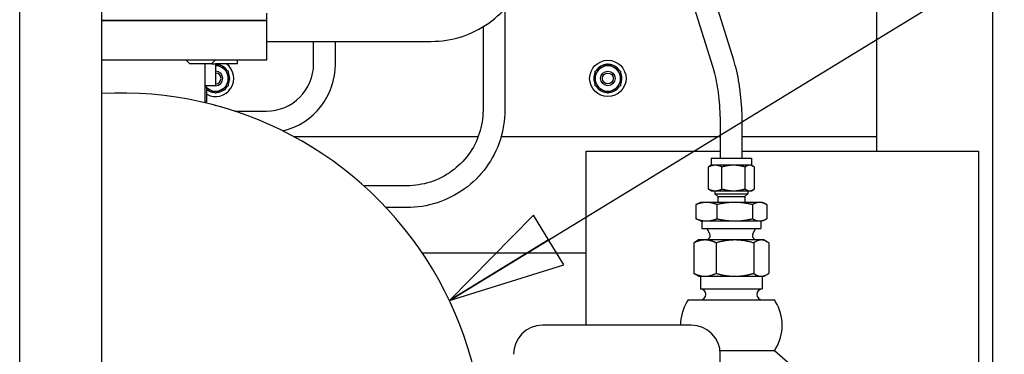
# Paper-space layout 'SHEET_1' of a CAD drawing. Header units: inches. Extents: x 4 to 540, y 12 to 340.
# Tile 106 of 116: x 481 to 498, y 131 to 137. Entities that reach past the tile are written whole.
import ezdxf

# ---------------------------------------------------------------- set-up
doc = ezdxf.new("R2010")
doc.units = ezdxf.units.IN
doc.header["$LTSCALE"] = 16
doc.header["$MEASUREMENT"] = 0
doc.layers.get('0').update_dxf_attribs({"lineweight": 25})
doc.layers.add('DIMEN', color=7, linetype='Continuous', lineweight=25)
doc.styles.get("Standard").update_dxf_attribs({"font": 'arial.ttf'})
doc.dimstyles.new('DEFAULT-ANSI$7', dxfattribs={"dimscale": 16, "dimtxt": 0.125, "dimasz": 0.125, "dimexe": 0.125, "dimexo": 0.0625, "dimgap": 0.031496, "dimtad": 0, "dimtih": 1, "dimtoh": 1, "dimrnd": 1e-08, "dimzin": 4, "dimdsep": 46, "dimtxsty": 'Standard', "dimblk": 'Filled-1', "dimcen": 0.09, "dimdle": 0.393701, "dimclrd": 256, "dimclre": 256, "dimclrt": 256, "dimadec": 0, "dimazin": 1, "dimtfac": 1.504, "dimtofl": 0, "dimtmove": 0, "dimatfit": 3, "dimldrblk": 'Filled-1', "dimfxl": 1, "dimtolj": 1, "dimtzin": 4, "dimlwd": 25, "dimlwe": 25, "dimarcsym": 0})

# ---------------------------------------------------------------- blocks, each defined once
blk = doc.blocks.new('Filled-1')
at = {"color": 0}
for p, q in [((0, 0), (-1, 0.25)), ((-1, 0.25), (-1, -0.25)), ((-1, 0), (0, 0)), ((-1, -0.25), (0, 0))]:
    blk.add_line(p, q, dxfattribs=at)
at = {"color": 0, "flags": 128}
blk.add_lwpolyline([(-1, -0.25), (0, 0), (-1, 0.25), (-1, -0.25)], dxfattribs=at)
at = {"color": 0}
blk.add_solid([(-1, -0.25), (0, 0), (-1, 0.25), (-1, -0.25)], dxfattribs=at)

psp = doc.layouts.new('SHEET_1')

# ---------------------------------------------------------------- linework, layer by layer
for p, q in [((497.557, 118.514), (497.557, 156.951)), ((495.557, 154.951), (495.557, 134.951)), ((480.812, 115.389), (480.812, 149.766)), ((482.226, 115.389), (482.226, 148.672)), ((493.098, 136.268), (492.623, 137.79)), ((492.74, 136.156), (492.265, 137.678)), ((485.057, 137.076), (485.057, 136.951)), ((489.159, 137.151), (489.159, 135.405)), ((482.226, 136.951), (485.057, 136.951)), ((485.057, 136.951), (482.226, 136.951)), ((485.057, 136.951), (485.057, 136.264)), ((488.784, 136.839), (488.784, 135.405)), ((485.057, 136.59), (487.892, 136.59)), ((485.869, 136.201), (485.869, 136.59)), ((486.244, 136.201), (486.244, 136.59)), ((485.057, 136.264), (482.226, 136.264)), ((483.739, 136.201), (483.677, 136.264)), ((484.114, 136.201), (484.177, 136.264)), ((484.557, 136.201), (484.557, 136.264)), ((484.114, 136.201), (483.739, 136.201)), ((483.997, 136.201), (483.997, 135.533)), ((484.114, 136.201), (484.18, 136.201)), ((484.557, 136.201), (484.18, 136.201)), ((484.182, 136.201), (484.182, 135.826)), ((484.182, 135.826), (483.997, 135.826)), ((483.997, 135.816), (484.031, 135.796)), ((484.031, 135.556), (484.031, 135.796)), ((482.552, 135.701), (482.562, 135.701)), ((483.997, 135.536), (484.031, 135.556)), ((484.169, 135.489), (484.179, 135.487)), ((484.508, 135.389), (485.057, 135.389)), ((492.869, 134.577), (492.869, 135.152)), ((493.244, 134.577), (493.244, 135.152)), ((485.525, 134.951), (488.702, 134.951)), ((485.677, 134.866), (485.686, 134.861)), ((489.096, 134.951), (492.869, 134.951)), ((493.244, 134.951), (495.557, 134.951)), ((495.557, 134.951), (495.557, 134.701)), ((490.557, 134.701), (492.869, 134.701)), ((490.557, 131.701), (490.557, 134.701)), ((493.244, 134.701), (497.307, 134.701)), ((497.307, 134.701), (497.307, 130.951)), ((492.712, 134.577), (493.402, 134.577)), ((492.712, 134.577), (492.712, 134.457)), ((493.402, 134.577), (493.402, 134.457)), ((492.661, 134.048), (492.661, 134.426)), ((492.712, 134.457), (492.68, 134.439)), ((492.778, 134.457), (492.712, 134.457)), ((493.094, 134.457), (492.778, 134.457)), ((492.896, 134.048), (492.896, 134.426)), ((493.372, 134.457), (493.094, 134.457)), ((493.292, 134.048), (493.292, 134.426)), ((493.402, 134.457), (493.372, 134.457)), ((493.402, 134.457), (493.433, 134.439)), ((493.453, 134.048), (493.453, 134.426)), ((487.472, 134.103), (486.73, 134.103)), ((492.712, 134.017), (492.68, 134.036)), ((492.712, 134.017), (492.778, 134.017)), ((492.775, 134.017), (492.775, 133.967)), ((492.778, 134.017), (493.094, 134.017)), ((493.094, 134.017), (493.372, 134.017)), ((493.338, 134.017), (493.338, 133.967)), ((493.372, 134.017), (493.402, 134.017)), ((493.402, 134.017), (493.433, 134.036)), ((486.972, 133.874), (486.98, 133.867)), ((492.775, 133.967), (493.338, 133.967)), ((492.825, 133.917), (492.775, 133.967)), ((492.825, 133.917), (493.288, 133.917)), ((492.825, 133.917), (492.825, 133.817)), ((493.288, 133.917), (493.338, 133.967)), ((493.288, 133.917), (493.288, 133.817)), ((487.472, 133.728), (487.114, 133.728)), ((492.447, 133.779), (492.447, 133.536)), ((492.525, 133.817), (492.476, 133.794)), ((492.628, 133.817), (492.525, 133.817)), ((493.115, 133.817), (492.628, 133.817)), ((492.81, 133.779), (492.81, 133.536)), ((493.543, 133.817), (493.115, 133.817)), ((493.42, 133.779), (493.42, 133.536)), ((493.588, 133.817), (493.543, 133.817)), ((493.588, 133.817), (493.637, 133.794)), ((493.666, 133.779), (493.666, 133.536)), ((492.525, 133.497), (492.476, 133.52)), ((493.588, 133.497), (493.637, 133.52)), ((492.525, 133.497), (492.628, 133.497)), ((492.547, 133.497), (492.547, 133.367)), ((492.547, 133.367), (493.567, 133.367)), ((492.628, 133.497), (493.115, 133.497)), ((492.686, 133.267), (492.642, 133.367)), ((493.115, 133.497), (493.543, 133.497)), ((493.427, 133.267), (493.472, 133.367)), ((493.543, 133.497), (493.588, 133.497)), ((493.567, 133.497), (493.567, 133.367)), ((492.494, 133.17), (492.442, 133.14)), ((492.603, 133.17), (492.494, 133.17)), ((493.118, 133.17), (492.603, 133.17)), ((492.674, 133.2), (492.644, 133.17)), ((493.572, 133.17), (493.118, 133.17)), ((493.439, 133.2), (493.469, 133.17)), ((493.619, 133.17), (493.572, 133.17)), ((493.619, 133.17), (493.671, 133.14)), ((492.411, 133.12), (492.411, 132.595)), ((492.795, 133.12), (492.795, 132.595)), ((493.441, 133.12), (493.441, 132.595)), ((493.702, 133.12), (493.702, 132.595)), ((487.735, 132.951), (490.557, 132.951)), ((487.967, 132.58), (487.972, 132.572)), ((492.494, 132.545), (492.442, 132.575)), ((492.494, 132.545), (492.603, 132.545)), ((492.525, 132.545), (492.525, 132.326)), ((492.603, 132.545), (493.118, 132.545)), ((493.118, 132.545), (493.572, 132.545)), ((493.572, 132.545), (493.619, 132.545)), ((493.588, 132.545), (493.588, 132.326)), ((493.619, 132.545), (493.671, 132.575)), ((492.525, 132.326), (493.588, 132.326)), ((492.314, 132.139), (493.799, 132.139)), ((492.367, 131.701), (489.807, 131.701)), ((492.863, 131.264), (493.799, 131.264)), ((492.867, 126.326), (492.867, 131.201)), ((493.799, 131.264), (494.307, 130.826))]:
    psp.add_line(p, q)
for radius in [0.313, 0.125, 0.0938]:
    psp.add_circle((490.932, 135.951), radius)
for centre, radius, start, end in [((484.182, 135.951), 0.312, 241.1256, 53.1301), ((484.182, 135.951), 0.219, 60, 90), ((484.182, 135.951), 0.125, 270, 90), ((484.182, 135.951), 0.243, 33.943, 86.057), ((484.182, 135.951), 0.219, 0, 60), ((484.182, 135.951), 0.243, 333.943, 26.057), ((485.057, 136.201), 0.812, 270, 0), ((485.057, 136.201), 1.188, 283.7515, 0), ((490.932, 135.951), 0.243, 153.943, 206.057), ((490.932, 135.951), 0.219, 120, 180), ((490.932, 135.951), 0.244, 93.943, 146.057), ((490.932, 135.951), 0.219, 60, 120), ((490.932, 135.951), 0.243, 33.943, 86.057), ((490.932, 135.951), 0.219, 0, 60), ((490.932, 135.951), 0.243, 333.943, 26.057), ((484.182, 135.951), 0.0937, 270, 90), ((484.182, 135.951), 0.219, 300, 0), ((490.932, 135.951), 0.219, 180, 240), ((490.932, 135.951), 0.219, 300, 0), ((484.182, 135.951), 0.219, 214.8499, 223.5621), ((484.182, 135.951), 0.219, 226.3823, 240), ((484.182, 135.951), 0.243, 231.7039, 263.5746), ((484.182, 135.951), 0.219, 240, 300), ((484.182, 135.951), 0.244, 276.4254, 326.057), ((490.932, 135.951), 0.243, 213.943, 263.5746), ((490.932, 135.951), 0.219, 240, 300), ((490.932, 135.951), 0.243, 276.4254, 326.057), ((482.557, 129.451), 6.25, 266.9662, 93.0338), ((482.552, 135.581), 0.12, 90, 90.384), ((482.562, 135.581), 0.12, 89.616, 90), ((484.138, 135.373), 0.12, 75, 75.384), ((484.148, 135.371), 0.12, 74.616, 75), ((485.617, 134.762), 0.12, 60, 60.384), ((485.626, 134.757), 0.12, 59.616, 60), ((486.888, 133.789), 0.12, 45, 45.384), ((486.895, 133.782), 0.12, 44.616, 45), ((492.632, 133.242), 0.06, 315, 24), ((493.482, 133.242), 0.06, 156, 225), ((487.863, 132.52), 0.12, 30, 30.384), ((487.868, 132.512), 0.12, 29.616, 30), ((492.525, 132.232), 0.0938, 270, 90), ((493.588, 132.232), 0.0938, 90, 270), ((492.97, 131.701), 0.789, 148.9973, 180), ((492.97, 131.701), 0.789, 146.3099, 148.9973), ((493.143, 131.701), 0.789, 31.0027, 33.6901), ((493.143, 131.701), 0.789, 328.9973, 31.0027), ((489.807, 131.201), 0.5, 90, 180), ((492.367, 131.201), 0.5, 0, 90), ((493.143, 131.701), 0.789, 326.3099, 328.9973)]:
    psp.add_arc(centre, radius, start, end)
for points, knots in [([(487.892, 136.59), (488.068, 136.59), (488.244, 136.617), (488.58, 136.723), (488.739, 136.802), (489.025, 137.005), (489.151, 137.128), (489.36, 137.408), (489.441, 137.564), (489.551, 137.894), (489.579, 138.067), (489.579, 138.24)], [4.712389, 4.712389, 4.712389, 4.712389, 5.026548, 5.026548, 5.340708, 5.340708, 5.654867, 5.654867, 5.969026, 5.969026, 6.283185, 6.283185, 6.283185, 6.283185]), ([(493.244, 135.152), (493.244, 135.233), (493.242, 135.315), (493.234, 135.476), (493.228, 135.556), (493.212, 135.712), (493.202, 135.788), (493.179, 135.936), (493.165, 136.007), (493.135, 136.143), (493.117, 136.207), (493.098, 136.268)], [1.5707963, 1.5707963, 1.5707963, 1.5707963, 1.727876, 1.727876, 1.8849556, 1.8849556, 2.0420352, 2.0420352, 2.1991149, 2.1991149, 2.3561945, 2.3561945, 2.3561945, 2.3561945]), ([(492.869, 135.152), (492.869, 135.227), (492.867, 135.303), (492.86, 135.452), (492.854, 135.525), (492.84, 135.668), (492.831, 135.737), (492.81, 135.869), (492.798, 135.933), (492.771, 136.051), (492.756, 136.106), (492.74, 136.156)], [1.5707963, 1.5707963, 1.5707963, 1.5707963, 1.727876, 1.727876, 1.8849556, 1.8849556, 2.0420352, 2.0420352, 2.1991149, 2.1991149, 2.3561945, 2.3561945, 2.3561945, 2.3561945]), ([(484.154, 135.709), (484.154, 135.709), (484.154, 135.709), (484.154, 135.71), (484.154, 135.711), (484.154, 135.712), (484.154, 135.713), (484.154, 135.714)], [0.13714048, 0.13714048, 0.13714048, 0.13714048, 0.14566496, 0.14566496, 0.15421696, 0.15421696, 0.16138512, 0.16138512, 0.16138512, 0.16138512]), ([(484.209, 135.714), (484.209, 135.713), (484.209, 135.712), (484.209, 135.711), (484.209, 135.71), (484.209, 135.709), (484.209, 135.709), (484.209, 135.709)], [0.11289585, 0.11289585, 0.11289585, 0.11289585, 0.12006401, 0.12006401, 0.12861601, 0.12861601, 0.13714048, 0.13714048, 0.13714048, 0.13714048]), ([(490.904, 135.709), (490.904, 135.709), (490.904, 135.709), (490.904, 135.71), (490.904, 135.711), (490.904, 135.712), (490.904, 135.713), (490.904, 135.714)], [0.13714048, 0.13714048, 0.13714048, 0.13714048, 0.14566496, 0.14566496, 0.15421696, 0.15421696, 0.16138512, 0.16138512, 0.16138512, 0.16138512]), ([(490.959, 135.714), (490.959, 135.713), (490.959, 135.712), (490.959, 135.711), (490.959, 135.71), (490.959, 135.709), (490.959, 135.709), (490.959, 135.709)], [0.11289585, 0.11289585, 0.11289585, 0.11289585, 0.12006401, 0.12006401, 0.12861601, 0.12861601, 0.13714048, 0.13714048, 0.13714048, 0.13714048]), ([(488.784, 135.405), (488.784, 135.269), (488.762, 135.133), (488.678, 134.873), (488.615, 134.751), (488.453, 134.53), (488.355, 134.432), (488.132, 134.272), (488.008, 134.209), (487.747, 134.125), (487.609, 134.103), (487.472, 134.103)], [0, 0, 0, 0, 0.314159, 0.314159, 0.628319, 0.628319, 0.942478, 0.942478, 1.256637, 1.256637, 1.570796, 1.570796, 1.570796, 1.570796]), ([(489.159, 135.405), (489.159, 135.229), (489.131, 135.053), (489.022, 134.719), (488.94, 134.561), (488.733, 134.277), (488.606, 134.151), (488.32, 133.945), (488.161, 133.864), (487.825, 133.756), (487.648, 133.728), (487.472, 133.728)], [0, 0, 0, 0, 0.314159, 0.314159, 0.628319, 0.628319, 0.942478, 0.942478, 1.256637, 1.256637, 1.570796, 1.570796, 1.570796, 1.570796])]:
    psp.add_open_spline(points, degree=3, knots=knots)
for points, weights in [([(484.186, 136.201), (484.242, 136.169), (484.291, 136.14)], [1.10770088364, 1.08946056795, 1]), ([(484.291, 136.14), (484.342, 136.111), (484.4, 136.077)], [1, 1.0930923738, 1.10906450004]), ([(484.4, 136.077), (484.4, 136.01), (484.4, 135.951)], [1.10906450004, 1.0930923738, 1]), ([(490.713, 136.077), (490.771, 136.111), (490.822, 136.14)], [1.10906450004, 1.0930923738, 1]), ([(490.713, 135.951), (490.713, 136.01), (490.713, 136.077)], [1, 1.0930923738, 1.10906450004]), ([(490.822, 136.14), (490.873, 136.17), (490.932, 136.204)], [1, 1.0930923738, 1.10906450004]), ([(490.932, 136.204), (490.99, 136.17), (491.041, 136.14)], [1.10906450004, 1.0930923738, 1]), ([(491.041, 136.14), (491.092, 136.111), (491.15, 136.077)], [1, 1.0930923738, 1.10906450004]), ([(491.15, 136.077), (491.15, 136.01), (491.15, 135.951)], [1.10906450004, 1.0930923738, 1]), ([(484.4, 135.951), (484.4, 135.892), (484.4, 135.825)], [1, 1.0930923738, 1.10906450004]), ([(490.713, 135.825), (490.713, 135.892), (490.713, 135.951)], [1.10906450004, 1.0930923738, 1]), ([(491.15, 135.951), (491.15, 135.892), (491.15, 135.825)], [1, 1.0930923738, 1.10906450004]), ([(484.072, 135.762), (484.052, 135.773), (484.031, 135.786)], [1, 1.03565575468, 1.05999794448]), ([(484.182, 135.698), (484.123, 135.732), (484.072, 135.762)], [1.10906450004, 1.0930923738, 1]), ([(484.291, 135.762), (484.24, 135.732), (484.182, 135.698)], [1, 1.0930923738, 1.10906450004]), ([(484.4, 135.825), (484.342, 135.791), (484.291, 135.762)], [1.10906450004, 1.0930923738, 1]), ([(490.822, 135.762), (490.771, 135.791), (490.713, 135.825)], [1, 1.0930923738, 1.10906450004]), ([(490.932, 135.698), (490.873, 135.732), (490.822, 135.762)], [1.10906450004, 1.0930923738, 1]), ([(491.041, 135.762), (490.99, 135.732), (490.932, 135.698)], [1, 1.0930923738, 1.10906450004]), ([(491.15, 135.825), (491.092, 135.791), (491.041, 135.762)], [1.10906450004, 1.0930923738, 1]), ([(492.778, 134.457), (492.724, 134.457), (492.661, 134.426)], [1, 1.0379548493, 1]), ([(492.661, 134.426), (492.67, 134.433), (492.68, 134.439)], [1, 1.00844971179, 1.01313718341]), ([(492.896, 134.426), (492.833, 134.457), (492.778, 134.457)], [1, 1.0379548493, 1]), ([(493.094, 134.457), (493.002, 134.457), (492.896, 134.426)], [1, 1.0379548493, 1]), ([(493.292, 134.426), (493.186, 134.457), (493.094, 134.457)], [1, 1.0379548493, 1]), ([(493.372, 134.457), (493.335, 134.457), (493.292, 134.426)], [1, 1.0379548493, 1]), ([(493.453, 134.426), (493.41, 134.457), (493.372, 134.457)], [1, 1.0379548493, 1]), ([(492.68, 134.036), (492.67, 134.041), (492.661, 134.048)], [1.01313718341, 1.00844971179, 1]), ([(492.661, 134.048), (492.724, 134.017), (492.778, 134.017)], [1, 1.0379548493, 1]), ([(492.778, 134.017), (492.833, 134.017), (492.896, 134.048)], [1, 1.0379548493, 1]), ([(492.896, 134.048), (493.002, 134.017), (493.094, 134.017)], [1, 1.0379548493, 1]), ([(493.094, 134.017), (493.186, 134.017), (493.292, 134.048)], [1, 1.0379548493, 1]), ([(493.292, 134.048), (493.335, 134.017), (493.372, 134.017)], [1, 1.0379548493, 1]), ([(493.372, 134.017), (493.41, 134.017), (493.453, 134.048)], [1, 1.0379548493, 1]), ([(492.628, 133.817), (492.544, 133.817), (492.447, 133.779)], [1, 1.0379548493, 1]), ([(492.447, 133.779), (492.462, 133.788), (492.476, 133.794)], [1, 1.00844971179, 1.01313718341]), ([(492.81, 133.779), (492.713, 133.817), (492.628, 133.817)], [1, 1.0379548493, 1]), ([(493.115, 133.817), (492.973, 133.817), (492.81, 133.779)], [1, 1.0379548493, 1]), ([(493.42, 133.779), (493.256, 133.817), (493.115, 133.817)], [1, 1.0379548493, 1]), ([(493.543, 133.817), (493.486, 133.817), (493.42, 133.779)], [1, 1.0379548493, 1]), ([(493.666, 133.779), (493.6, 133.817), (493.543, 133.817)], [1, 1.0379548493, 1]), ([(492.447, 133.536), (492.544, 133.497), (492.628, 133.497)], [1, 1.0379548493, 1]), ([(492.476, 133.52), (492.462, 133.527), (492.447, 133.536)], [1.01313718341, 1.00844971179, 1]), ([(492.628, 133.497), (492.713, 133.497), (492.81, 133.536)], [1, 1.0379548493, 1]), ([(492.81, 133.536), (492.973, 133.497), (493.115, 133.497)], [1, 1.0379548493, 1]), ([(493.115, 133.497), (493.256, 133.497), (493.42, 133.536)], [1, 1.0379548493, 1]), ([(493.42, 133.536), (493.486, 133.497), (493.543, 133.497)], [1, 1.0379548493, 1]), ([(493.543, 133.497), (493.6, 133.497), (493.666, 133.536)], [1, 1.0379548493, 1]), ([(492.603, 133.17), (492.514, 133.17), (492.411, 133.12)], [1, 1.0379548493, 1]), ([(492.795, 133.12), (492.692, 133.17), (492.603, 133.17)], [1, 1.0379548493, 1]), ([(493.118, 133.17), (492.968, 133.17), (492.795, 133.12)], [1, 1.0379548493, 1]), ([(493.441, 133.12), (493.268, 133.17), (493.118, 133.17)], [1, 1.0379548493, 1]), ([(493.572, 133.17), (493.511, 133.17), (493.441, 133.12)], [1, 1.0379548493, 1]), ([(493.702, 133.12), (493.632, 133.17), (493.572, 133.17)], [1, 1.0379548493, 1]), ([(492.411, 133.12), (492.427, 133.131), (492.442, 133.14)], [1, 1.00844971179, 1.01313718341]), ([(492.411, 132.595), (492.514, 132.545), (492.603, 132.545)], [1, 1.0379548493, 1]), ([(492.442, 132.575), (492.427, 132.584), (492.411, 132.595)], [1.01313718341, 1.00844971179, 1]), ([(492.603, 132.545), (492.692, 132.545), (492.795, 132.595)], [1, 1.0379548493, 1]), ([(492.795, 132.595), (492.968, 132.545), (493.118, 132.545)], [1, 1.0379548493, 1]), ([(493.118, 132.545), (493.268, 132.545), (493.441, 132.595)], [1, 1.0379548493, 1]), ([(493.441, 132.595), (493.511, 132.545), (493.572, 132.545)], [1, 1.0379548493, 1]), ([(493.572, 132.545), (493.632, 132.545), (493.702, 132.595)], [1, 1.0379548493, 1])]:
    psp.add_rational_spline(points, weights, degree=2)
for points in [[(483.997, 135.812), (484.008, 135.808), (484.019, 135.802), (484.031, 135.796)], [(484.031, 135.556), (484.019, 135.55), (484.008, 135.544), (483.997, 135.54)]]:
    psp.add_open_spline(points, degree=3)

# ---------------------------------------------------------------- leaders
at = {"layer": 'DIMEN', "linetype": 'Continuous', "lineweight": 25, "annotation_type": 0, "has_hookline": 1, "hookline_direction": 0, "text_width": 19.738}
psp.add_leader([(488.205, 132.127), (503.954, 141.757), (505.954, 141.757)], dimstyle='DEFAULT-ANSI$7', override={"dimtad": 0}, dxfattribs=at)

doc.saveas('drawing.dxf')
